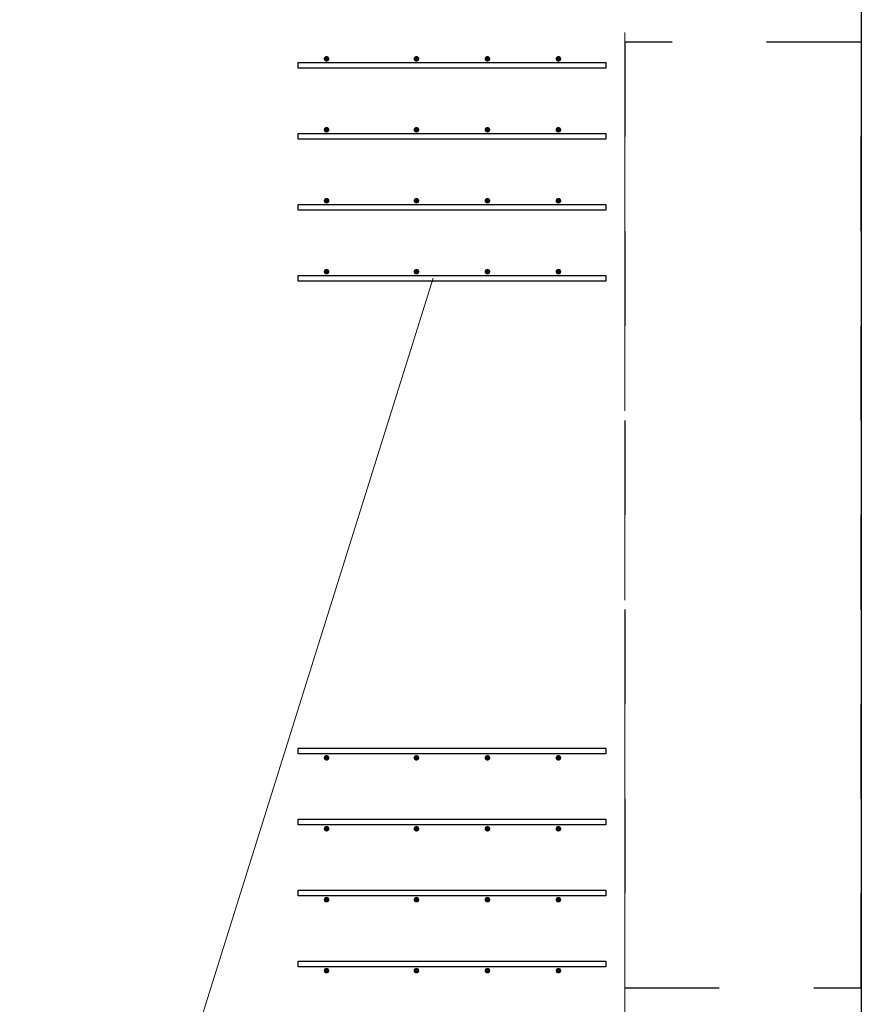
# Model space of a CAD drawing. Header units: metres. Extents: x -38 to 93, y -15 to 21.
# Tile 117 of 256: x 60.961 to 61.85, y 4.383 to 5.424. Entities that reach past the tile are written whole.
import ezdxf

# ---------------------------------------------------------------- set-up
doc = ezdxf.new("R2010")
doc.units = ezdxf.units.M
for name, pattern in [('______11', [0.5, 0.4, -0.05, 0, -0.05]), ('______2', [0.0405, 0.03, -0.0105]), ('______5', [1.1, 0.8, -0.1, 0.1, -0.1])]:
    doc.linetypes.add(name, pattern=pattern)
for name, color, linetype, lineweight in [('XR$1$Осевая линия (1)', 7, '______5', 13), ('XR$4$Арматурный каркас 01', 4, 'Continuous', 35), ('XR$4$Перекрытие (1)', 7, 'Continuous', 35), ('XR$4$Текст_ общее_1', 7, 'Continuous', 13)]:
    doc.layers.add(name, color=color, linetype=linetype, lineweight=lineweight)
doc.layers.add('XR$6$Стена_ бетон несущ.', color=7, linetype='Continuous', lineweight=70, true_color=0xb4b496)

msp = doc.modelspace()

# ---------------------------------------------------------------- hatches: boundary and pattern name
at = {"layer": 'XR$4$Арматурный каркас 01', "linetype": 'Continuous', "lineweight": 50, "transparency": 33554687}
for points in [[(61.288, 5.3823), (61.2878, 5.3834), (61.2871, 5.3844), (61.2861, 5.385), (61.285, 5.3853), (61.2839, 5.385), (61.2829, 5.3844), (61.2822, 5.3834), (61.282, 5.3823), (61.2822, 5.3811), (61.2829, 5.3801), (61.2839, 5.3795), (61.285, 5.3793), (61.2861, 5.3795), (61.2871, 5.3801), (61.2878, 5.3811)], [(61.288, 5.3823), (61.2878, 5.3834), (61.2871, 5.3844), (61.2861, 5.385), (61.285, 5.3853), (61.2839, 5.385), (61.2829, 5.3844), (61.2822, 5.3834), (61.282, 5.3823), (61.2822, 5.3811), (61.2829, 5.3801), (61.2839, 5.3795), (61.285, 5.3793), (61.2861, 5.3795), (61.2871, 5.3801), (61.2878, 5.3811)], [(61.383, 5.3823), (61.3828, 5.3834), (61.3821, 5.3844), (61.3811, 5.385), (61.38, 5.3853), (61.3789, 5.385), (61.3779, 5.3844), (61.3772, 5.3834), (61.377, 5.3823), (61.3772, 5.3811), (61.3779, 5.3801), (61.3789, 5.3795), (61.38, 5.3793), (61.3811, 5.3795), (61.3821, 5.3801), (61.3828, 5.3811)], [(61.383, 5.3823), (61.3828, 5.3834), (61.3821, 5.3844), (61.3811, 5.385), (61.38, 5.3853), (61.3789, 5.385), (61.3779, 5.3844), (61.3772, 5.3834), (61.377, 5.3823), (61.3772, 5.3811), (61.3779, 5.3801), (61.3789, 5.3795), (61.38, 5.3793), (61.3811, 5.3795), (61.3821, 5.3801), (61.3828, 5.3811)], [(61.458, 5.3823), (61.4578, 5.3834), (61.4571, 5.3844), (61.4561, 5.385), (61.455, 5.3853), (61.4539, 5.385), (61.4529, 5.3844), (61.4522, 5.3834), (61.452, 5.3823), (61.4522, 5.3811), (61.4529, 5.3801), (61.4539, 5.3795), (61.455, 5.3793), (61.4561, 5.3795), (61.4571, 5.3801), (61.4578, 5.3811)], [(61.458, 5.3823), (61.4578, 5.3834), (61.4571, 5.3844), (61.4561, 5.385), (61.455, 5.3853), (61.4539, 5.385), (61.4529, 5.3844), (61.4522, 5.3834), (61.452, 5.3823), (61.4522, 5.3811), (61.4529, 5.3801), (61.4539, 5.3795), (61.455, 5.3793), (61.4561, 5.3795), (61.4571, 5.3801), (61.4578, 5.3811)], [(61.533, 5.3823), (61.5328, 5.3834), (61.5321, 5.3844), (61.5311, 5.385), (61.53, 5.3853), (61.5289, 5.385), (61.5279, 5.3844), (61.5272, 5.3834), (61.527, 5.3823), (61.5272, 5.3811), (61.5279, 5.3801), (61.5289, 5.3795), (61.53, 5.3793), (61.5311, 5.3795), (61.5321, 5.3801), (61.5328, 5.3811)], [(61.533, 5.3823), (61.5328, 5.3834), (61.5321, 5.3844), (61.5311, 5.385), (61.53, 5.3853), (61.5289, 5.385), (61.5279, 5.3844), (61.5272, 5.3834), (61.527, 5.3823), (61.5272, 5.3811), (61.5279, 5.3801), (61.5289, 5.3795), (61.53, 5.3793), (61.5311, 5.3795), (61.5321, 5.3801), (61.5328, 5.3811)], [(61.288, 5.3073), (61.2878, 5.3084), (61.2871, 5.3094), (61.2861, 5.31), (61.285, 5.3103), (61.2839, 5.31), (61.2829, 5.3094), (61.2822, 5.3084), (61.282, 5.3073), (61.2822, 5.3061), (61.2829, 5.3051), (61.2839, 5.3045), (61.285, 5.3043), (61.2861, 5.3045), (61.2871, 5.3051), (61.2878, 5.3061)], [(61.288, 5.3073), (61.2878, 5.3084), (61.2871, 5.3094), (61.2861, 5.31), (61.285, 5.3103), (61.2839, 5.31), (61.2829, 5.3094), (61.2822, 5.3084), (61.282, 5.3073), (61.2822, 5.3061), (61.2829, 5.3051), (61.2839, 5.3045), (61.285, 5.3043), (61.2861, 5.3045), (61.2871, 5.3051), (61.2878, 5.3061)], [(61.383, 5.3073), (61.3828, 5.3084), (61.3821, 5.3094), (61.3811, 5.31), (61.38, 5.3103), (61.3789, 5.31), (61.3779, 5.3094), (61.3772, 5.3084), (61.377, 5.3073), (61.3772, 5.3061), (61.3779, 5.3051), (61.3789, 5.3045), (61.38, 5.3043), (61.3811, 5.3045), (61.3821, 5.3051), (61.3828, 5.3061)], [(61.383, 5.3073), (61.3828, 5.3084), (61.3821, 5.3094), (61.3811, 5.31), (61.38, 5.3103), (61.3789, 5.31), (61.3779, 5.3094), (61.3772, 5.3084), (61.377, 5.3073), (61.3772, 5.3061), (61.3779, 5.3051), (61.3789, 5.3045), (61.38, 5.3043), (61.3811, 5.3045), (61.3821, 5.3051), (61.3828, 5.3061)], [(61.458, 5.3073), (61.4578, 5.3084), (61.4571, 5.3094), (61.4561, 5.31), (61.455, 5.3103), (61.4539, 5.31), (61.4529, 5.3094), (61.4522, 5.3084), (61.452, 5.3073), (61.4522, 5.3061), (61.4529, 5.3051), (61.4539, 5.3045), (61.455, 5.3043), (61.4561, 5.3045), (61.4571, 5.3051), (61.4578, 5.3061)], [(61.458, 5.3073), (61.4578, 5.3084), (61.4571, 5.3094), (61.4561, 5.31), (61.455, 5.3103), (61.4539, 5.31), (61.4529, 5.3094), (61.4522, 5.3084), (61.452, 5.3073), (61.4522, 5.3061), (61.4529, 5.3051), (61.4539, 5.3045), (61.455, 5.3043), (61.4561, 5.3045), (61.4571, 5.3051), (61.4578, 5.3061)], [(61.533, 5.3073), (61.5328, 5.3084), (61.5321, 5.3094), (61.5311, 5.31), (61.53, 5.3103), (61.5289, 5.31), (61.5279, 5.3094), (61.5272, 5.3084), (61.527, 5.3073), (61.5272, 5.3061), (61.5279, 5.3051), (61.5289, 5.3045), (61.53, 5.3043), (61.5311, 5.3045), (61.5321, 5.3051), (61.5328, 5.3061)], [(61.533, 5.3073), (61.5328, 5.3084), (61.5321, 5.3094), (61.5311, 5.31), (61.53, 5.3103), (61.5289, 5.31), (61.5279, 5.3094), (61.5272, 5.3084), (61.527, 5.3073), (61.5272, 5.3061), (61.5279, 5.3051), (61.5289, 5.3045), (61.53, 5.3043), (61.5311, 5.3045), (61.5321, 5.3051), (61.5328, 5.3061)], [(61.288, 5.2323), (61.2878, 5.2334), (61.2871, 5.2344), (61.2861, 5.235), (61.285, 5.2353), (61.2839, 5.235), (61.2829, 5.2344), (61.2822, 5.2334), (61.282, 5.2323), (61.2822, 5.2311), (61.2829, 5.2301), (61.2839, 5.2295), (61.285, 5.2293), (61.2861, 5.2295), (61.2871, 5.2301), (61.2878, 5.2311)], [(61.288, 5.2323), (61.2878, 5.2334), (61.2871, 5.2344), (61.2861, 5.235), (61.285, 5.2353), (61.2839, 5.235), (61.2829, 5.2344), (61.2822, 5.2334), (61.282, 5.2323), (61.2822, 5.2311), (61.2829, 5.2301), (61.2839, 5.2295), (61.285, 5.2293), (61.2861, 5.2295), (61.2871, 5.2301), (61.2878, 5.2311)], [(61.383, 5.2323), (61.3828, 5.2334), (61.3821, 5.2344), (61.3811, 5.235), (61.38, 5.2353), (61.3789, 5.235), (61.3779, 5.2344), (61.3772, 5.2334), (61.377, 5.2323), (61.3772, 5.2311), (61.3779, 5.2301), (61.3789, 5.2295), (61.38, 5.2293), (61.3811, 5.2295), (61.3821, 5.2301), (61.3828, 5.2311)], [(61.383, 5.2323), (61.3828, 5.2334), (61.3821, 5.2344), (61.3811, 5.235), (61.38, 5.2353), (61.3789, 5.235), (61.3779, 5.2344), (61.3772, 5.2334), (61.377, 5.2323), (61.3772, 5.2311), (61.3779, 5.2301), (61.3789, 5.2295), (61.38, 5.2293), (61.3811, 5.2295), (61.3821, 5.2301), (61.3828, 5.2311)], [(61.458, 5.2323), (61.4578, 5.2334), (61.4571, 5.2344), (61.4561, 5.235), (61.455, 5.2353), (61.4539, 5.235), (61.4529, 5.2344), (61.4522, 5.2334), (61.452, 5.2323), (61.4522, 5.2311), (61.4529, 5.2301), (61.4539, 5.2295), (61.455, 5.2293), (61.4561, 5.2295), (61.4571, 5.2301), (61.4578, 5.2311)], [(61.458, 5.2323), (61.4578, 5.2334), (61.4571, 5.2344), (61.4561, 5.235), (61.455, 5.2353), (61.4539, 5.235), (61.4529, 5.2344), (61.4522, 5.2334), (61.452, 5.2323), (61.4522, 5.2311), (61.4529, 5.2301), (61.4539, 5.2295), (61.455, 5.2293), (61.4561, 5.2295), (61.4571, 5.2301), (61.4578, 5.2311)], [(61.533, 5.2323), (61.5328, 5.2334), (61.5321, 5.2344), (61.5311, 5.235), (61.53, 5.2353), (61.5289, 5.235), (61.5279, 5.2344), (61.5272, 5.2334), (61.527, 5.2323), (61.5272, 5.2311), (61.5279, 5.2301), (61.5289, 5.2295), (61.53, 5.2293), (61.5311, 5.2295), (61.5321, 5.2301), (61.5328, 5.2311)], [(61.533, 5.2323), (61.5328, 5.2334), (61.5321, 5.2344), (61.5311, 5.235), (61.53, 5.2353), (61.5289, 5.235), (61.5279, 5.2344), (61.5272, 5.2334), (61.527, 5.2323), (61.5272, 5.2311), (61.5279, 5.2301), (61.5289, 5.2295), (61.53, 5.2293), (61.5311, 5.2295), (61.5321, 5.2301), (61.5328, 5.2311)], [(61.288, 5.1573), (61.2878, 5.1584), (61.2871, 5.1594), (61.2861, 5.16), (61.285, 5.1603), (61.2839, 5.16), (61.2829, 5.1594), (61.2822, 5.1584), (61.282, 5.1573), (61.2822, 5.1561), (61.2829, 5.1551), (61.2839, 5.1545), (61.285, 5.1543), (61.2861, 5.1545), (61.2871, 5.1551), (61.2878, 5.1561)], [(61.288, 5.1573), (61.2878, 5.1584), (61.2871, 5.1594), (61.2861, 5.16), (61.285, 5.1603), (61.2839, 5.16), (61.2829, 5.1594), (61.2822, 5.1584), (61.282, 5.1573), (61.2822, 5.1561), (61.2829, 5.1551), (61.2839, 5.1545), (61.285, 5.1543), (61.2861, 5.1545), (61.2871, 5.1551), (61.2878, 5.1561)], [(61.383, 5.1573), (61.3828, 5.1584), (61.3821, 5.1594), (61.3811, 5.16), (61.38, 5.1603), (61.3789, 5.16), (61.3779, 5.1594), (61.3772, 5.1584), (61.377, 5.1573), (61.3772, 5.1561), (61.3779, 5.1551), (61.3789, 5.1545), (61.38, 5.1543), (61.3811, 5.1545), (61.3821, 5.1551), (61.3828, 5.1561)], [(61.383, 5.1573), (61.3828, 5.1584), (61.3821, 5.1594), (61.3811, 5.16), (61.38, 5.1603), (61.3789, 5.16), (61.3779, 5.1594), (61.3772, 5.1584), (61.377, 5.1573), (61.3772, 5.1561), (61.3779, 5.1551), (61.3789, 5.1545), (61.38, 5.1543), (61.3811, 5.1545), (61.3821, 5.1551), (61.3828, 5.1561)], [(61.458, 5.1573), (61.4578, 5.1584), (61.4571, 5.1594), (61.4561, 5.16), (61.455, 5.1603), (61.4539, 5.16), (61.4529, 5.1594), (61.4522, 5.1584), (61.452, 5.1573), (61.4522, 5.1561), (61.4529, 5.1551), (61.4539, 5.1545), (61.455, 5.1543), (61.4561, 5.1545), (61.4571, 5.1551), (61.4578, 5.1561)], [(61.458, 5.1573), (61.4578, 5.1584), (61.4571, 5.1594), (61.4561, 5.16), (61.455, 5.1603), (61.4539, 5.16), (61.4529, 5.1594), (61.4522, 5.1584), (61.452, 5.1573), (61.4522, 5.1561), (61.4529, 5.1551), (61.4539, 5.1545), (61.455, 5.1543), (61.4561, 5.1545), (61.4571, 5.1551), (61.4578, 5.1561)], [(61.533, 5.1573), (61.5328, 5.1584), (61.5321, 5.1594), (61.5311, 5.16), (61.53, 5.1603), (61.5289, 5.16), (61.5279, 5.1594), (61.5272, 5.1584), (61.527, 5.1573), (61.5272, 5.1561), (61.5279, 5.1551), (61.5289, 5.1545), (61.53, 5.1543), (61.5311, 5.1545), (61.5321, 5.1551), (61.5328, 5.1561)], [(61.533, 5.1573), (61.5328, 5.1584), (61.5321, 5.1594), (61.5311, 5.16), (61.53, 5.1603), (61.5289, 5.16), (61.5279, 5.1594), (61.5272, 5.1584), (61.527, 5.1573), (61.5272, 5.1561), (61.5279, 5.1551), (61.5289, 5.1545), (61.53, 5.1543), (61.5311, 5.1545), (61.5321, 5.1551), (61.5328, 5.1561)], [(61.288, 4.6433), (61.2878, 4.6444), (61.2871, 4.6454), (61.2861, 4.646), (61.285, 4.6463), (61.2839, 4.646), (61.2829, 4.6454), (61.2822, 4.6444), (61.282, 4.6433), (61.2822, 4.6421), (61.2829, 4.6411), (61.2839, 4.6405), (61.285, 4.6403), (61.2861, 4.6405), (61.2871, 4.6411), (61.2878, 4.6421)], [(61.288, 4.6433), (61.2878, 4.6444), (61.2871, 4.6454), (61.2861, 4.646), (61.285, 4.6463), (61.2839, 4.646), (61.2829, 4.6454), (61.2822, 4.6444), (61.282, 4.6433), (61.2822, 4.6421), (61.2829, 4.6411), (61.2839, 4.6405), (61.285, 4.6403), (61.2861, 4.6405), (61.2871, 4.6411), (61.2878, 4.6421)], [(61.383, 4.6433), (61.3828, 4.6444), (61.3821, 4.6454), (61.3811, 4.646), (61.38, 4.6463), (61.3789, 4.646), (61.3779, 4.6454), (61.3772, 4.6444), (61.377, 4.6433), (61.3772, 4.6421), (61.3779, 4.6411), (61.3789, 4.6405), (61.38, 4.6403), (61.3811, 4.6405), (61.3821, 4.6411), (61.3828, 4.6421)], [(61.383, 4.6433), (61.3828, 4.6444), (61.3821, 4.6454), (61.3811, 4.646), (61.38, 4.6463), (61.3789, 4.646), (61.3779, 4.6454), (61.3772, 4.6444), (61.377, 4.6433), (61.3772, 4.6421), (61.3779, 4.6411), (61.3789, 4.6405), (61.38, 4.6403), (61.3811, 4.6405), (61.3821, 4.6411), (61.3828, 4.6421)], [(61.458, 4.6433), (61.4578, 4.6444), (61.4571, 4.6454), (61.4561, 4.646), (61.455, 4.6463), (61.4539, 4.646), (61.4529, 4.6454), (61.4522, 4.6444), (61.452, 4.6433), (61.4522, 4.6421), (61.4529, 4.6411), (61.4539, 4.6405), (61.455, 4.6403), (61.4561, 4.6405), (61.4571, 4.6411), (61.4578, 4.6421)], [(61.458, 4.6433), (61.4578, 4.6444), (61.4571, 4.6454), (61.4561, 4.646), (61.455, 4.6463), (61.4539, 4.646), (61.4529, 4.6454), (61.4522, 4.6444), (61.452, 4.6433), (61.4522, 4.6421), (61.4529, 4.6411), (61.4539, 4.6405), (61.455, 4.6403), (61.4561, 4.6405), (61.4571, 4.6411), (61.4578, 4.6421)], [(61.533, 4.6433), (61.5328, 4.6444), (61.5321, 4.6454), (61.5311, 4.646), (61.53, 4.6463), (61.5289, 4.646), (61.5279, 4.6454), (61.5272, 4.6444), (61.527, 4.6433), (61.5272, 4.6421), (61.5279, 4.6411), (61.5289, 4.6405), (61.53, 4.6403), (61.5311, 4.6405), (61.5321, 4.6411), (61.5328, 4.6421)], [(61.533, 4.6433), (61.5328, 4.6444), (61.5321, 4.6454), (61.5311, 4.646), (61.53, 4.6463), (61.5289, 4.646), (61.5279, 4.6454), (61.5272, 4.6444), (61.527, 4.6433), (61.5272, 4.6421), (61.5279, 4.6411), (61.5289, 4.6405), (61.53, 4.6403), (61.5311, 4.6405), (61.5321, 4.6411), (61.5328, 4.6421)], [(61.288, 4.5683), (61.2878, 4.5694), (61.2871, 4.5704), (61.2861, 4.571), (61.285, 4.5713), (61.2839, 4.571), (61.2829, 4.5704), (61.2822, 4.5694), (61.282, 4.5683), (61.2822, 4.5671), (61.2829, 4.5661), (61.2839, 4.5655), (61.285, 4.5653), (61.2861, 4.5655), (61.2871, 4.5661), (61.2878, 4.5671)], [(61.288, 4.5683), (61.2878, 4.5694), (61.2871, 4.5704), (61.2861, 4.571), (61.285, 4.5713), (61.2839, 4.571), (61.2829, 4.5704), (61.2822, 4.5694), (61.282, 4.5683), (61.2822, 4.5671), (61.2829, 4.5661), (61.2839, 4.5655), (61.285, 4.5653), (61.2861, 4.5655), (61.2871, 4.5661), (61.2878, 4.5671)], [(61.383, 4.5683), (61.3828, 4.5694), (61.3821, 4.5704), (61.3811, 4.571), (61.38, 4.5713), (61.3789, 4.571), (61.3779, 4.5704), (61.3772, 4.5694), (61.377, 4.5683), (61.3772, 4.5671), (61.3779, 4.5661), (61.3789, 4.5655), (61.38, 4.5653), (61.3811, 4.5655), (61.3821, 4.5661), (61.3828, 4.5671)], [(61.383, 4.5683), (61.3828, 4.5694), (61.3821, 4.5704), (61.3811, 4.571), (61.38, 4.5713), (61.3789, 4.571), (61.3779, 4.5704), (61.3772, 4.5694), (61.377, 4.5683), (61.3772, 4.5671), (61.3779, 4.5661), (61.3789, 4.5655), (61.38, 4.5653), (61.3811, 4.5655), (61.3821, 4.5661), (61.3828, 4.5671)], [(61.458, 4.5683), (61.4578, 4.5694), (61.4571, 4.5704), (61.4561, 4.571), (61.455, 4.5713), (61.4539, 4.571), (61.4529, 4.5704), (61.4522, 4.5694), (61.452, 4.5683), (61.4522, 4.5671), (61.4529, 4.5661), (61.4539, 4.5655), (61.455, 4.5653), (61.4561, 4.5655), (61.4571, 4.5661), (61.4578, 4.5671)], [(61.458, 4.5683), (61.4578, 4.5694), (61.4571, 4.5704), (61.4561, 4.571), (61.455, 4.5713), (61.4539, 4.571), (61.4529, 4.5704), (61.4522, 4.5694), (61.452, 4.5683), (61.4522, 4.5671), (61.4529, 4.5661), (61.4539, 4.5655), (61.455, 4.5653), (61.4561, 4.5655), (61.4571, 4.5661), (61.4578, 4.5671)], [(61.533, 4.5683), (61.5328, 4.5694), (61.5321, 4.5704), (61.5311, 4.571), (61.53, 4.5713), (61.5289, 4.571), (61.5279, 4.5704), (61.5272, 4.5694), (61.527, 4.5683), (61.5272, 4.5671), (61.5279, 4.5661), (61.5289, 4.5655), (61.53, 4.5653), (61.5311, 4.5655), (61.5321, 4.5661), (61.5328, 4.5671)], [(61.533, 4.5683), (61.5328, 4.5694), (61.5321, 4.5704), (61.5311, 4.571), (61.53, 4.5713), (61.5289, 4.571), (61.5279, 4.5704), (61.5272, 4.5694), (61.527, 4.5683), (61.5272, 4.5671), (61.5279, 4.5661), (61.5289, 4.5655), (61.53, 4.5653), (61.5311, 4.5655), (61.5321, 4.5661), (61.5328, 4.5671)], [(61.288, 4.4933), (61.2878, 4.4944), (61.2871, 4.4954), (61.2861, 4.496), (61.285, 4.4963), (61.2839, 4.496), (61.2829, 4.4954), (61.2822, 4.4944), (61.282, 4.4933), (61.2822, 4.4921), (61.2829, 4.4911), (61.2839, 4.4905), (61.285, 4.4903), (61.2861, 4.4905), (61.2871, 4.4911), (61.2878, 4.4921)], [(61.288, 4.4933), (61.2878, 4.4944), (61.2871, 4.4954), (61.2861, 4.496), (61.285, 4.4963), (61.2839, 4.496), (61.2829, 4.4954), (61.2822, 4.4944), (61.282, 4.4933), (61.2822, 4.4921), (61.2829, 4.4911), (61.2839, 4.4905), (61.285, 4.4903), (61.2861, 4.4905), (61.2871, 4.4911), (61.2878, 4.4921)], [(61.383, 4.4933), (61.3828, 4.4944), (61.3821, 4.4954), (61.3811, 4.496), (61.38, 4.4963), (61.3789, 4.496), (61.3779, 4.4954), (61.3772, 4.4944), (61.377, 4.4933), (61.3772, 4.4921), (61.3779, 4.4911), (61.3789, 4.4905), (61.38, 4.4903), (61.3811, 4.4905), (61.3821, 4.4911), (61.3828, 4.4921)], [(61.383, 4.4933), (61.3828, 4.4944), (61.3821, 4.4954), (61.3811, 4.496), (61.38, 4.4963), (61.3789, 4.496), (61.3779, 4.4954), (61.3772, 4.4944), (61.377, 4.4933), (61.3772, 4.4921), (61.3779, 4.4911), (61.3789, 4.4905), (61.38, 4.4903), (61.3811, 4.4905), (61.3821, 4.4911), (61.3828, 4.4921)], [(61.458, 4.4933), (61.4578, 4.4944), (61.4571, 4.4954), (61.4561, 4.496), (61.455, 4.4963), (61.4539, 4.496), (61.4529, 4.4954), (61.4522, 4.4944), (61.452, 4.4933), (61.4522, 4.4921), (61.4529, 4.4911), (61.4539, 4.4905), (61.455, 4.4903), (61.4561, 4.4905), (61.4571, 4.4911), (61.4578, 4.4921)], [(61.458, 4.4933), (61.4578, 4.4944), (61.4571, 4.4954), (61.4561, 4.496), (61.455, 4.4963), (61.4539, 4.496), (61.4529, 4.4954), (61.4522, 4.4944), (61.452, 4.4933), (61.4522, 4.4921), (61.4529, 4.4911), (61.4539, 4.4905), (61.455, 4.4903), (61.4561, 4.4905), (61.4571, 4.4911), (61.4578, 4.4921)], [(61.533, 4.4933), (61.5328, 4.4944), (61.5321, 4.4954), (61.5311, 4.496), (61.53, 4.4963), (61.5289, 4.496), (61.5279, 4.4954), (61.5272, 4.4944), (61.527, 4.4933), (61.5272, 4.4921), (61.5279, 4.4911), (61.5289, 4.4905), (61.53, 4.4903), (61.5311, 4.4905), (61.5321, 4.4911), (61.5328, 4.4921)], [(61.533, 4.4933), (61.5328, 4.4944), (61.5321, 4.4954), (61.5311, 4.496), (61.53, 4.4963), (61.5289, 4.496), (61.5279, 4.4954), (61.5272, 4.4944), (61.527, 4.4933), (61.5272, 4.4921), (61.5279, 4.4911), (61.5289, 4.4905), (61.53, 4.4903), (61.5311, 4.4905), (61.5321, 4.4911), (61.5328, 4.4921)], [(61.288, 4.4183), (61.2878, 4.4194), (61.2871, 4.4204), (61.2861, 4.421), (61.285, 4.4213), (61.2839, 4.421), (61.2829, 4.4204), (61.2822, 4.4194), (61.282, 4.4183), (61.2822, 4.4171), (61.2829, 4.4161), (61.2839, 4.4155), (61.285, 4.4153), (61.2861, 4.4155), (61.2871, 4.4161), (61.2878, 4.4171)], [(61.288, 4.4183), (61.2878, 4.4194), (61.2871, 4.4204), (61.2861, 4.421), (61.285, 4.4213), (61.2839, 4.421), (61.2829, 4.4204), (61.2822, 4.4194), (61.282, 4.4183), (61.2822, 4.4171), (61.2829, 4.4161), (61.2839, 4.4155), (61.285, 4.4153), (61.2861, 4.4155), (61.2871, 4.4161), (61.2878, 4.4171)], [(61.383, 4.4183), (61.3828, 4.4194), (61.3821, 4.4204), (61.3811, 4.421), (61.38, 4.4213), (61.3789, 4.421), (61.3779, 4.4204), (61.3772, 4.4194), (61.377, 4.4183), (61.3772, 4.4171), (61.3779, 4.4161), (61.3789, 4.4155), (61.38, 4.4153), (61.3811, 4.4155), (61.3821, 4.4161), (61.3828, 4.4171)], [(61.383, 4.4183), (61.3828, 4.4194), (61.3821, 4.4204), (61.3811, 4.421), (61.38, 4.4213), (61.3789, 4.421), (61.3779, 4.4204), (61.3772, 4.4194), (61.377, 4.4183), (61.3772, 4.4171), (61.3779, 4.4161), (61.3789, 4.4155), (61.38, 4.4153), (61.3811, 4.4155), (61.3821, 4.4161), (61.3828, 4.4171)], [(61.458, 4.4183), (61.4578, 4.4194), (61.4571, 4.4204), (61.4561, 4.421), (61.455, 4.4213), (61.4539, 4.421), (61.4529, 4.4204), (61.4522, 4.4194), (61.452, 4.4183), (61.4522, 4.4171), (61.4529, 4.4161), (61.4539, 4.4155), (61.455, 4.4153), (61.4561, 4.4155), (61.4571, 4.4161), (61.4578, 4.4171)], [(61.458, 4.4183), (61.4578, 4.4194), (61.4571, 4.4204), (61.4561, 4.421), (61.455, 4.4213), (61.4539, 4.421), (61.4529, 4.4204), (61.4522, 4.4194), (61.452, 4.4183), (61.4522, 4.4171), (61.4529, 4.4161), (61.4539, 4.4155), (61.455, 4.4153), (61.4561, 4.4155), (61.4571, 4.4161), (61.4578, 4.4171)], [(61.533, 4.4183), (61.5328, 4.4194), (61.5321, 4.4204), (61.5311, 4.421), (61.53, 4.4213), (61.5289, 4.421), (61.5279, 4.4204), (61.5272, 4.4194), (61.527, 4.4183), (61.5272, 4.4171), (61.5279, 4.4161), (61.5289, 4.4155), (61.53, 4.4153), (61.5311, 4.4155), (61.5321, 4.4161), (61.5328, 4.4171)], [(61.533, 4.4183), (61.5328, 4.4194), (61.5321, 4.4204), (61.5311, 4.421), (61.53, 4.4213), (61.5289, 4.421), (61.5279, 4.4204), (61.5272, 4.4194), (61.527, 4.4183), (61.5272, 4.4171), (61.5279, 4.4161), (61.5289, 4.4155), (61.53, 4.4153), (61.5311, 4.4155), (61.5321, 4.4161), (61.5328, 4.4171)]]:
    msp.add_hatch(color=2, dxfattribs=at).paths.add_polyline_path(points)

# ---------------------------------------------------------------- linework, layer by layer
at = {"layer": 'XR$1$Осевая линия (1)', "color": 253, "linetype": '______11', "lineweight": 13, "true_color": 0xa0a0a0, "transparency": 33554687}
msp.add_line((61.6, -3.39), (61.6, 19.78), dxfattribs=at)
at = {"layer": 'XR$4$Арматурный каркас 01', "color": 2, "linetype": 'Continuous', "lineweight": 25, "transparency": 33554687}
for points in [[(61.58, 5.3723), (61.255, 5.3723), (61.255, 5.3783), (61.58, 5.3783), (61.58, 5.3723)], [(61.58, 5.3723), (61.255, 5.3723), (61.255, 5.3783), (61.58, 5.3783), (61.58, 5.3723)], [(61.58, 5.3723), (61.255, 5.3723), (61.255, 5.3783), (61.58, 5.3783), (61.58, 5.3723)], [(61.58, 5.3723), (61.255, 5.3723), (61.255, 5.3783), (61.58, 5.3783), (61.58, 5.3723)], [(61.58, 5.2973), (61.255, 5.2973), (61.255, 5.3033), (61.58, 5.3033), (61.58, 5.2973)], [(61.58, 5.2973), (61.255, 5.2973), (61.255, 5.3033), (61.58, 5.3033), (61.58, 5.2973)], [(61.58, 5.2973), (61.255, 5.2973), (61.255, 5.3033), (61.58, 5.3033), (61.58, 5.2973)], [(61.58, 5.2973), (61.255, 5.2973), (61.255, 5.3033), (61.58, 5.3033), (61.58, 5.2973)], [(61.58, 5.2223), (61.255, 5.2223), (61.255, 5.2283), (61.58, 5.2283), (61.58, 5.2223)], [(61.58, 5.2223), (61.255, 5.2223), (61.255, 5.2283), (61.58, 5.2283), (61.58, 5.2223)], [(61.58, 5.2223), (61.255, 5.2223), (61.255, 5.2283), (61.58, 5.2283), (61.58, 5.2223)], [(61.58, 5.2223), (61.255, 5.2223), (61.255, 5.2283), (61.58, 5.2283), (61.58, 5.2223)], [(61.58, 5.1473), (61.255, 5.1473), (61.255, 5.1533), (61.58, 5.1533), (61.58, 5.1473)], [(61.58, 5.1473), (61.255, 5.1473), (61.255, 5.1533), (61.58, 5.1533), (61.58, 5.1473)], [(61.58, 5.1473), (61.255, 5.1473), (61.255, 5.1533), (61.58, 5.1533), (61.58, 5.1473)], [(61.58, 5.1473), (61.255, 5.1473), (61.255, 5.1533), (61.58, 5.1533), (61.58, 5.1473)], [(61.58, 4.6473), (61.255, 4.6473), (61.255, 4.6533), (61.58, 4.6533), (61.58, 4.6473)], [(61.58, 4.6473), (61.255, 4.6473), (61.255, 4.6533), (61.58, 4.6533), (61.58, 4.6473)], [(61.58, 4.6473), (61.255, 4.6473), (61.255, 4.6533), (61.58, 4.6533), (61.58, 4.6473)], [(61.58, 4.6473), (61.255, 4.6473), (61.255, 4.6533), (61.58, 4.6533), (61.58, 4.6473)], [(61.58, 4.5723), (61.255, 4.5723), (61.255, 4.5783), (61.58, 4.5783), (61.58, 4.5723)], [(61.58, 4.5723), (61.255, 4.5723), (61.255, 4.5783), (61.58, 4.5783), (61.58, 4.5723)], [(61.58, 4.5723), (61.255, 4.5723), (61.255, 4.5783), (61.58, 4.5783), (61.58, 4.5723)], [(61.58, 4.5723), (61.255, 4.5723), (61.255, 4.5783), (61.58, 4.5783), (61.58, 4.5723)], [(61.58, 4.4973), (61.255, 4.4973), (61.255, 4.5033), (61.58, 4.5033), (61.58, 4.4973)], [(61.58, 4.4973), (61.255, 4.4973), (61.255, 4.5033), (61.58, 4.5033), (61.58, 4.4973)], [(61.58, 4.4973), (61.255, 4.4973), (61.255, 4.5033), (61.58, 4.5033), (61.58, 4.4973)], [(61.58, 4.4973), (61.255, 4.4973), (61.255, 4.5033), (61.58, 4.5033), (61.58, 4.4973)], [(61.58, 4.4223), (61.255, 4.4223), (61.255, 4.4283), (61.58, 4.4283), (61.58, 4.4223)], [(61.58, 4.4223), (61.255, 4.4223), (61.255, 4.4283), (61.58, 4.4283), (61.58, 4.4223)], [(61.58, 4.4223), (61.255, 4.4223), (61.255, 4.4283), (61.58, 4.4283), (61.58, 4.4223)], [(61.58, 4.4223), (61.255, 4.4223), (61.255, 4.4283), (61.58, 4.4283), (61.58, 4.4223)]]:
    msp.add_lwpolyline(points, dxfattribs=at)
at = {"layer": 'XR$4$Перекрытие (1)', "color": 7, "linetype": 'Continuous', "lineweight": 25, "transparency": 33554687}
msp.add_line((61.85, 16.6502), (61.85, -0.2498), dxfattribs=at)
at = {"layer": 'XR$4$Текст_ общее_1', "color": 7, "linetype": 'Continuous', "lineweight": 13, "transparency": 33554687}
msp.add_line((61.3975, 5.1503), (60.9608, 3.7545), dxfattribs=at)
at = {"layer": 'XR$6$Стена_ бетон несущ.', "color": 253, "linetype": '______2', "lineweight": -3, "true_color": 0xa0a0a0, "transparency": 33554687}
for p, q in [((61.6, 5.4), (61.6, 4.4)), ((61.85, 5.4), (61.6, 5.4)), ((61.85, 4.4), (61.85, 5.4)), ((61.6, 4.4), (61.85, 4.4))]:
    msp.add_line(p, q, dxfattribs=at)

doc.saveas('drawing.dxf')
